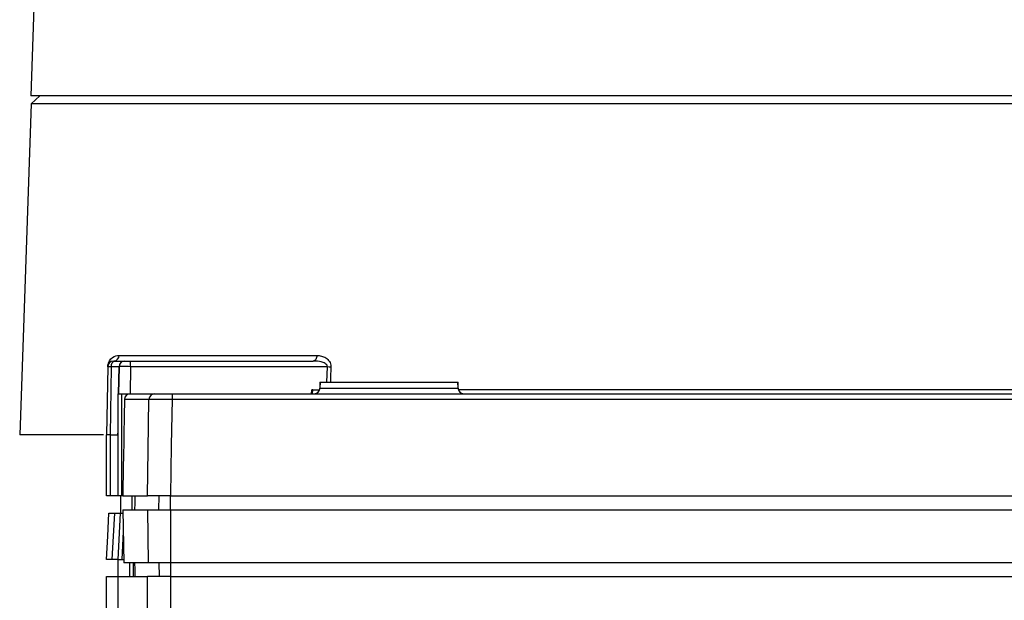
# Model space of a CAD drawing. Header units: millimetres. Extents: x 10 to 272, y 8 to 208.
# Tile 28 of 31: x 151 to 172, y 98 to 110. Entities that reach past the tile are written whole.
import ezdxf

# ---------------------------------------------------------------- set-up
doc = ezdxf.new("R2010")
doc.units = ezdxf.units.MM

msp = doc.modelspace()

# ---------------------------------------------------------------- linework, layer by layer
at = {"color": 7, "linetype": 'Continuous', "lineweight": 25}
for p, q in [((151.229, 116.024), (150.971, 108.618)), ((150.982, 108.443), (150.732, 101.268)), ((163.966, 108.618), (150.971, 108.618)), ((151.17, 108.618), (150.982, 108.443)), ((184.494, 108.443), (150.982, 108.443)), ((184.506, 108.618), (163.966, 108.618)), ((152.887, 102.989), (157.175, 102.989)), ((152.639, 102.745), (152.614, 101.268)), ((152.714, 102.745), (152.639, 102.745)), ((152.714, 102.745), (152.696, 101.268)), ((152.764, 102.868), (152.797, 102.868)), ((152.797, 102.868), (153.011, 102.868)), ((152.886, 102.745), (152.876, 102.158)), ((153.137, 102.745), (153.137, 102.868)), ((153.137, 102.868), (157.097, 102.868)), ((157.404, 102.745), (153.137, 102.745)), ((157.238, 102.408), (157.238, 102.26)), ((157.238, 102.408), (157.243, 102.408)), ((157.243, 102.408), (157.24, 102.281)), ((157.243, 102.408), (160.234, 102.408)), ((160.236, 102.281), (160.234, 102.408)), ((160.234, 102.408), (160.238, 102.408)), ((160.238, 102.26), (160.238, 102.408)), ((152.862, 102.158), (152.862, 101.268)), ((152.862, 102.158), (152.946, 102.158)), ((152.946, 99.943), (152.946, 102.158)), ((152.946, 102.158), (153.129, 102.158)), ((153.129, 102.158), (153.659, 102.158)), ((154.034, 102.158), (154.034, 102.036)), ((154.034, 102.158), (181.443, 102.158)), ((157.058, 102.158), (157.064, 102.243)), ((157.089, 102.243), (157.064, 102.243)), ((157.08, 102.158), (157.089, 102.243)), ((157.089, 102.243), (157.234, 102.243)), ((175.238, 102.243), (160.238, 102.243)), ((153.534, 102.036), (153.004, 102.036)), ((181.443, 102.036), (154.034, 102.036)), ((152.55, 101.268), (150.732, 101.268)), ((152.614, 99.943), (152.614, 101.268)), ((152.696, 101.268), (152.614, 101.268)), ((152.696, 101.268), (152.696, 99.943)), ((152.696, 101.268), (152.86, 101.268)), ((152.862, 101.358), (152.86, 101.268)), ((152.86, 101.268), (152.86, 99.943)), ((152.696, 99.943), (152.614, 99.943)), ((152.86, 99.943), (152.696, 99.943)), ((152.946, 99.943), (152.86, 99.943)), ((152.916, 99.943), (152.916, 99.568)), ((152.966, 99.943), (152.946, 99.943)), ((152.966, 99.943), (153.5, 99.943)), ((153.163, 99.943), (153.163, 99.643)), ((153.749, 99.643), (153.755, 99.943)), ((153.999, 99.943), (181.477, 99.943)), ((153.999, 99.643), (153.999, 99.943)), ((152.913, 99.568), (152.86, 98.568)), ((152.913, 99.568), (152.971, 99.568)), ((152.97, 99.643), (152.99, 98.493)), ((152.97, 99.643), (152.99, 98.493)), ((152.97, 99.643), (153.5, 99.643)), ((152.97, 99.643), (152.97, 99.643)), ((153.5, 99.643), (153.52, 98.493)), ((153.5, 99.643), (153.999, 99.643)), ((153.999, 99.643), (153.999, 98.493)), ((153.999, 99.643), (181.477, 99.643)), ((152.86, 98.568), (152.946, 98.568)), ((152.864, 98.193), (152.864, 98.568)), ((152.946, 98.568), (152.988, 98.568)), ((153.52, 98.493), (152.99, 98.493)), ((152.99, 98.493), (152.99, 98.493)), ((153.11, 98.493), (153.11, 98.193)), ((153.999, 98.493), (153.52, 98.493)), ((153.749, 98.493), (153.755, 98.193)), ((181.477, 98.493), (153.999, 98.493)), ((153.999, 98.493), (153.999, 98.193)), ((152.613, 84.738), (152.613, 98.193)), ((152.613, 98.193), (152.86, 98.193)), ((152.86, 98.193), (152.86, 84.738)), ((152.86, 98.193), (153.5, 98.193)), ((153.5, 84.738), (153.5, 98.193)), ((153.999, 98.193), (153.5, 98.193)), ((153.999, 98.193), (153.999, 84.738)), ((153.999, 98.193), (181.477, 98.193))]:
    msp.add_line(p, q, dxfattribs=at)
at = {"color": 8, "linetype": 'Continuous', "lineweight": 25}
for p, q in [((152.886, 102.745), (152.714, 102.745)), ((152.877, 102.158), (152.887, 102.745)), ((152.887, 102.745), (152.886, 102.745)), ((153.137, 102.745), (153.127, 102.158)), ((157.393, 102.408), (157.404, 102.745)), ((157.24, 102.281), (160.236, 102.281)), ((152.861, 101.268), (152.862, 101.3)), ((152.978, 99.173), (152.946, 98.568)), ((153.196, 98.193), (153.196, 98.493))]:
    msp.add_line(p, q, dxfattribs=at)
at = {"color": 7, "linetype": 'Continuous', "lineweight": 25, "flags": 128}
for points in [[(157.175, 102.989), (157.173, 102.965), (157.168, 102.942), (157.161, 102.921), (157.151, 102.903), (157.14, 102.888), (157.126, 102.877), (157.112, 102.87), (157.097, 102.868)], [(153.5, 99.943), (153.516, 100.943), (153.534, 102.036)], [(154.034, 102.036), (154.017, 101.043), (153.999, 99.943)], [(153.23, 99.943), (153.227, 99.786), (153.224, 99.643)], [(152.614, 98.568), (152.64, 99.067), (152.666, 99.568)], [(152.738, 98.568), (152.764, 99.067), (152.765, 99.072), (152.791, 99.568)], [(153.224, 98.493), (153.227, 98.35), (153.23, 98.193)]]:
    msp.add_lwpolyline(points, dxfattribs=at)
at = {"color": 8, "linetype": 'Continuous', "lineweight": 25, "flags": 128}
msp.add_lwpolyline([(157.48, 102.743), (157.471, 102.493), (157.468, 102.408)], dxfattribs=at)
at = {"color": 7, "linetype": 'Continuous', "lineweight": 25}
for centre, radius, start, end in [((152.769, 102.985), 0.117, 273.8503, 1.7016), ((152.764, 102.743), 0.125, 90.0004, 178.9997), ((152.822, 102.761), 0.11, 103.2478, 188.2562), ((153.011, 102.743), 0.125, 90, 179), ((153.012, 102.743), 0.125, 90.0004, 178.9997), ((157.612, 108.639), 5.897, 267.9799, 268.7145), ((157.115, 102.283), 0.125, 270, 359), ((160.361, 102.283), 0.125, 181, 270), ((153.129, 102.033), 0.125, 90, 178.955), ((153.129, 102.033), 0.125, 90.0058, 179.0067), ((153.659, 102.034), 0.125, 90.0358, 179.0374)]:
    msp.add_arc(centre, radius, start, end, dxfattribs=at)
for points, knots in [([(152.642, 102.743), (152.643, 102.769), (152.647, 102.794), (152.661, 102.837), (152.67, 102.856), (152.699, 102.903), (152.721, 102.925), (152.79, 102.975), (152.838, 102.989), (152.887, 102.989)], [0, 0, 0, 0, 0.125, 0.125, 0.25, 0.25, 0.5, 0.5, 1, 1, 1, 1]), ([(157.175, 102.989), (157.208, 102.989), (157.241, 102.984), (157.305, 102.967), (157.337, 102.954), (157.397, 102.917), (157.425, 102.892), (157.467, 102.827), (157.481, 102.786), (157.48, 102.743)], [0, 0, 0, 0, 0.25, 0.25, 0.5, 0.5, 0.75, 0.75, 1, 1, 1, 1]), ([(153.137, 102.745), (153.071, 102.746), (153.006, 102.746), (152.914, 102.746), (152.887, 102.746), (152.887, 102.745)], [0, 0, 0, 0, 0.5, 0.5, 1, 1, 1, 1]), ([(153.012, 102.868), (153.012, 102.868), (153.026, 102.868), (153.072, 102.868), (153.104, 102.868), (153.137, 102.868)], [0, 0, 0, 0, 0.5, 0.5, 1, 1, 1, 1]), ([(157.404, 102.745), (157.405, 102.761), (157.398, 102.776), (157.378, 102.799), (157.365, 102.808), (157.327, 102.83), (157.299, 102.84), (157.214, 102.862), (157.156, 102.868), (157.097, 102.868)], [0, 0, 0, 0, 0.125, 0.125, 0.25, 0.25, 0.5, 0.5, 1, 1, 1, 1]), ([(153.659, 102.158), (153.662, 102.158), (153.673, 102.158), (153.713, 102.158), (153.741, 102.158), (153.844, 102.158), (153.938, 102.158), (154.034, 102.158)], [0, 0, 0, 0, 0.25, 0.25, 0.5, 0.5, 1, 1, 1, 1]), ([(153.004, 102.036), (152.998, 101.701), (152.992, 101.366), (152.986, 101.032), (152.979, 100.669), (152.973, 100.306), (152.966, 99.943)], [0.000245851, 0.000245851, 0.000245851, 0.000245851, 0.002255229, 0.002255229, 0.002255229, 0.004434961, 0.004434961, 0.004434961, 0.004434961]), ([(154.034, 102.036), (153.906, 102.036), (153.781, 102.036), (153.643, 102.036), (153.606, 102.036), (153.553, 102.036), (153.538, 102.036), (153.534, 102.036)], [0, 0, 0, 0, 0.5, 0.5, 0.75, 0.75, 1, 1, 1, 1]), ([(153.999, 99.943), (153.935, 99.943), (153.873, 99.943), (153.755, 99.943), (153.701, 99.943), (153.563, 99.943), (153.506, 99.943), (153.5, 99.943)], [0, 0, 0, 0, 0.25, 0.25, 0.5, 0.5, 1, 1, 1, 1])]:
    msp.add_open_spline(points, degree=3, knots=knots, dxfattribs=at)
for points in [[(152.666, 99.568), (152.666, 99.568), (152.714, 99.568), (152.791, 99.568)], [(152.791, 99.568), (152.867, 99.568), (152.915, 99.568), (152.915, 99.568)], [(152.738, 98.568), (152.662, 98.568), (152.613, 98.568), (152.614, 98.568)], [(152.862, 98.568), (152.863, 98.568), (152.814, 98.568), (152.738, 98.568)]]:
    msp.add_open_spline(points, degree=3, dxfattribs=at)

doc.saveas('drawing.dxf')
